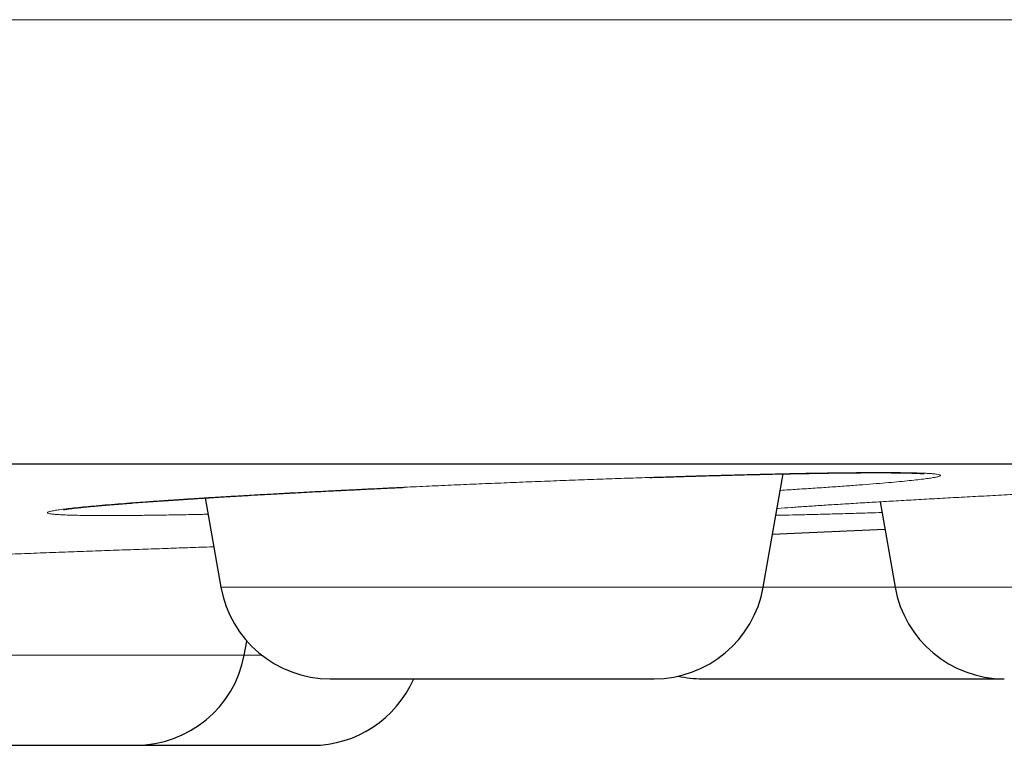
# Model space of a CAD drawing. Header units: millimetres. Extents: x 8 to 482, y 12 to 243.
# Tile 254 of 256: x 465.71 to 470.15, y 185.32 to 188.59. Entities that reach past the tile are written whole.
import ezdxf

# ---------------------------------------------------------------- set-up
doc = ezdxf.new("R2010")
doc.units = ezdxf.units.MM

msp = doc.modelspace()

# ---------------------------------------------------------------- linework, layer by layer
at = {"color": 7, "linetype": 'Continuous', "lineweight": 30}
for p, q in [((469.0648, 186.0288), (469.155, 186.5401)), ((466.5481, 186.4314), (466.6191, 186.0288)), ((469.5918, 186.4138), (469.6597, 186.0288)), ((466.7242, 185.7216), (466.7364, 185.7851))]:
    msp.add_line(p, q, dxfattribs=at)
at = {"color": 8, "linetype": 'Continuous', "lineweight": 0}
for p, q in [((466.6191, 186.0288), (469.0648, 186.0288)), ((469.0648, 186.0288), (469.6597, 186.0288)), ((469.6597, 186.0288), (472.1054, 186.0288)), ((464.6346, 185.7216), (466.7242, 185.7216)), ((466.7242, 185.7216), (466.8038, 185.7216))]:
    msp.add_line(p, q, dxfattribs=at)
at = {"color": 7, "linetype": 'Continuous', "lineweight": 30, "flags": 128}
msp.add_lwpolyline([(469.107, 186.2678), (469.2721, 186.275), (469.6136, 186.2899)], dxfattribs=at)
at = {"color": 7, "linetype": 'Continuous', "lineweight": 30}
for centre, start, end in [((467.1115, 186.1156), 190, 270), ((468.5724, 186.1156), 270, 350), ((470.1521, 186.1156), 190, 270), ((466.2332, 185.8156), 270, 349.1557), ((467.0305, 185.8156), 270, 336.4105), ((468.7904, 186.1156), 257.4111, 270)]:
    msp.add_arc(centre, 0.5, start, end, dxfattribs=at)
at = {"color": 8, "linetype": 'Continuous', "lineweight": 0}
for points, knots in [([(481.9986, 188.5884), (481.9967, 188.5884), (481.9931, 188.5884), (481.9635, 188.5884), (481.9164, 188.5884), (481.85, 188.5884), (481.7648, 188.5884), (481.661, 188.5884), (481.5344, 188.5884), (481.3832, 188.5884), (481.2051, 188.5884), (481.0052, 188.5884), (480.7837, 188.5884), (480.5482, 188.5884), (480.3014, 188.5884), (480.0455, 188.5884), (479.773, 188.5884), (479.484, 188.5884), (479.1789, 188.5884), (478.858, 188.5884), (478.5106, 188.5884), (478.1352, 188.5884), (477.7302, 188.5884), (477.3081, 188.5884), (476.8692, 188.5884), (476.4052, 188.5884), (475.9152, 188.5884), (475.3989, 188.5884), (474.8663, 188.5884), (474.3183, 188.5884), (473.7555, 188.5884), (473.1895, 188.5884), (472.622, 188.5884), (472.0546, 188.5884), (471.4764, 188.5884), (470.8881, 188.5884), (470.2783, 188.5884), (469.6469, 188.5884), (468.9936, 188.5884), (468.3317, 188.5884), (467.6617, 188.5884), (466.9843, 188.5884), (466.3131, 188.5884), (465.6491, 188.5884), (464.9936, 188.5884), (464.3337, 188.5884), (463.6698, 188.5884), (462.9614, 188.5884), (462.2076, 188.5884), (461.4078, 188.5884), (460.6053, 188.5884), (459.8009, 188.5884), (458.9953, 188.5884), (458.2042, 188.5884), (457.4285, 188.5884), (456.6689, 188.5884), (455.9104, 188.5884), (455.1533, 188.5884), (454.3982, 188.5884), (453.6455, 188.5884), (452.8955, 188.5884), (452.1486, 188.5884), (451.4052, 188.5884), (450.67, 188.5884), (449.9432, 188.5884), (449.2251, 188.5884), (448.5116, 188.5884), (447.7843, 188.5884), (447.0437, 188.5884), (446.29, 188.5884), (445.5428, 188.5884), (444.8021, 188.5884), (444.0682, 188.5884), (443.2989, 188.5884), (442.4952, 188.5884), (441.6578, 188.5884), (440.831, 188.5884), (440.0092, 188.5884), (439.193, 188.5884), (438.3825, 188.5884), (437.5835, 188.5884), (436.7961, 188.5884), (436.0204, 188.5884), (435.2563, 188.5884), (434.5006, 188.5884), (433.7454, 188.5884), (432.983, 188.5884), (432.209, 188.5884), (431.4234, 188.5884), (430.6311, 188.5884), (429.8324, 188.5884), (429.0274, 188.5884), (428.2117, 188.5884), (427.4155, 188.5884), (426.6397, 188.5884), (425.8849, 188.5884), (425.1222, 188.5884), (424.3516, 188.5884), (423.5735, 188.5884), (422.788, 188.5884), (421.9955, 188.5884), (421.2097, 188.5884), (420.431, 188.5884), (419.6599, 188.5884), (418.8835, 188.5884), (418.1022, 188.5884), (417.3164, 188.5884), (416.5417, 188.5884), (415.7786, 188.5884), (415.0273, 188.5884), (414.2735, 188.5884), (413.5175, 188.5884), (412.7598, 188.5884), (412.0007, 188.5884), (411.2409, 188.5884), (410.4807, 188.5884), (409.7207, 188.5884), (408.966, 188.5884), (408.2171, 188.5884), (407.4744, 188.5884), (406.7341, 188.5884), (406.0056, 188.5884), (405.2894, 188.5884), (404.5857, 188.5884), (403.8864, 188.5884), (403.1922, 188.5884), (402.5037, 188.5884), (401.8346, 188.5884), (401.1849, 188.5884), (400.5547, 188.5884), (399.9317, 188.5884), (399.3165, 188.5884), (398.6973, 188.5884), (398.0755, 188.5884), (397.4525, 188.5884), (396.841, 188.5884), (396.2416, 188.5884), (395.6551, 188.5884), (395.0932, 188.5884), (394.5556, 188.5884), (394.0417, 188.5884), (393.5418, 188.5884), (393.0562, 188.5884), (392.6001, 188.5884), (392.1721, 188.5884), (391.7712, 188.5884), (391.3839, 188.5884), (391.0107, 188.5884), (390.652, 188.5884), (390.3082, 188.5884), (389.9686, 188.5884), (389.6355, 188.5884), (389.3114, 188.5884), (389.007, 188.5884), (388.7228, 188.5884), (388.4671, 188.5884), (388.2382, 188.5884), (388.0342, 188.5884), (387.8479, 188.5884), (387.6797, 188.5884), (387.5296, 188.5884), (387.3979, 188.5884), (387.281, 188.5884), (387.1812, 188.5884), (387.1009, 188.5884), (387.0438, 188.5884), (387.0081, 188.5884), (387.0036, 188.5884), (387.0014, 188.5884)], [0, 0, 0, 0, 0.006366, 0.012731, 0.019093, 0.025451, 0.031804, 0.038151, 0.044491, 0.051454, 0.058404, 0.065341, 0.072263, 0.079167, 0.085427, 0.091671, 0.097897, 0.104104, 0.110291, 0.116458, 0.122602, 0.129334, 0.136037, 0.14271, 0.14935, 0.155958, 0.162929, 0.16986, 0.17675, 0.183598, 0.190403, 0.197163, 0.203494, 0.209785, 0.216033, 0.222238, 0.2284, 0.234886, 0.241322, 0.247706, 0.254039, 0.260318, 0.266545, 0.272366, 0.278139, 0.283864, 0.28954, 0.295167, 0.301787, 0.308337, 0.314817, 0.321226, 0.327565, 0.333834, 0.339679, 0.345462, 0.351183, 0.35684, 0.362435, 0.367969, 0.37344, 0.378849, 0.384196, 0.389483, 0.394616, 0.39969, 0.404706, 0.409665, 0.414956, 0.42018, 0.425339, 0.430432, 0.435461, 0.440426, 0.446196, 0.451879, 0.457477, 0.46299, 0.468529, 0.473982, 0.47935, 0.484635, 0.489837, 0.494958, 0.5, 0.50503, 0.51014, 0.515331, 0.520604, 0.525959, 0.531302, 0.536726, 0.542235, 0.547828, 0.552894, 0.558029, 0.563235, 0.568511, 0.573858, 0.579277, 0.584769, 0.590335, 0.595692, 0.601117, 0.606609, 0.61217, 0.617799, 0.623497, 0.628933, 0.634431, 0.639991, 0.645613, 0.651298, 0.657046, 0.662856, 0.668729, 0.674665, 0.680663, 0.686615, 0.692628, 0.698701, 0.704833, 0.710803, 0.716827, 0.722907, 0.729041, 0.735229, 0.74147, 0.747404, 0.753384, 0.759411, 0.765483, 0.7716, 0.778136, 0.784722, 0.791356, 0.798037, 0.804764, 0.811537, 0.817963, 0.824428, 0.83093, 0.837468, 0.844042, 0.850048, 0.856081, 0.86214, 0.868225, 0.874334, 0.880467, 0.886623, 0.893419, 0.900239, 0.907083, 0.913948, 0.920833, 0.927109, 0.933399, 0.939702, 0.946017, 0.952343, 0.958678, 0.965021, 0.972007, 0.978999, 0.985997, 0.992997, 1, 1, 1, 1]), ([(466.1063, 186.3519), (466.0878, 186.3519), (466.051, 186.3519), (466.003, 186.3524), (465.9607, 186.3532), (465.9246, 186.3542), (465.8945, 186.3556), (465.8706, 186.3572), (465.8527, 186.3592), (465.841, 186.3614), (465.8356, 186.3639), (465.8366, 186.3667), (465.844, 186.3697), (465.8577, 186.373), (465.8779, 186.3765), (465.9043, 186.3803), (465.9367, 186.3842), (465.975, 186.3884), (466.019, 186.3927), (466.0687, 186.3972), (466.1242, 186.4019), (466.1853, 186.4067), (466.2519, 186.4117), (466.3233, 186.4168), (466.3993, 186.422), (466.4795, 186.4273), (466.5639, 186.4326), (466.6527, 186.438), (466.7457, 186.4434), (466.8424, 186.4489), (466.942, 186.4543), (467.044, 186.4597), (467.1481, 186.4651), (467.2545, 186.4704), (467.3631, 186.4757), (467.4738, 186.4809), (467.586, 186.486), (467.6989, 186.491), (467.8116, 186.4958), (467.924, 186.5005), (468.0361, 186.505), (468.1479, 186.5093), (468.2594, 186.5135), (468.37, 186.5175), (468.479, 186.5213), (468.5855, 186.5248), (468.6892, 186.5281), (468.79, 186.5311), (468.888, 186.5338), (468.9831, 186.5363), (469.0752, 186.5386), (469.1636, 186.5405), (469.2476, 186.5422), (469.3268, 186.5436), (469.4011, 186.5446), (469.4706, 186.5454), (469.5352, 186.5458), (469.5947, 186.546), (469.6489, 186.5458), (469.6971, 186.5454), (469.7393, 186.5446), (469.7755, 186.5436), (469.8056, 186.5422), (469.8297, 186.5405), (469.8476, 186.5386), (469.8594, 186.5363), (469.8648, 186.5338), (469.8637, 186.5311), (469.8563, 186.5281), (469.8424, 186.5248), (469.8222, 186.5213), (469.7957, 186.5175), (469.7632, 186.5135), (469.7249, 186.5094), (469.6809, 186.505), (469.6311, 186.5005), (469.5757, 186.4958), (469.5145, 186.491), (469.4477, 186.486), (469.376, 186.4809), (469.2998, 186.4757), (469.2221, 186.4706), (469.1677, 186.4672), (469.1418, 186.4656)], [0, 0, 0, 0, 0.012464, 0.024825, 0.037123, 0.049396, 0.061684, 0.074028, 0.086466, 0.098944, 0.111317, 0.123622, 0.1359, 0.14819, 0.160532, 0.172964, 0.185424, 0.197786, 0.210087, 0.222368, 0.234667, 0.247023, 0.259476, 0.271906, 0.284246, 0.296537, 0.308818, 0.321127, 0.333505, 0.345988, 0.358396, 0.370721, 0.383003, 0.395281, 0.407595, 0.419983, 0.432485, 0.444902, 0.457231, 0.469513, 0.481786, 0.494091, 0.506467, 0.518952, 0.531406, 0.543761, 0.556054, 0.568326, 0.580616, 0.592964, 0.605409, 0.617901, 0.630289, 0.642614, 0.654914, 0.66723, 0.6796, 0.692066, 0.704507, 0.716862, 0.72917, 0.741471, 0.753804, 0.766209, 0.778725, 0.791146, 0.803478, 0.81576, 0.828033, 0.840335, 0.852706, 0.865186, 0.877647, 0.890007, 0.902304, 0.914577, 0.926868, 0.939214, 0.951655, 0.964134, 0.976506, 0.988812, 1, 1, 1, 1]), ([(469.1274, 186.3839), (469.1293, 186.384), (469.1484, 186.3854), (469.19, 186.3884), (469.2523, 186.3927), (469.3204, 186.3972), (469.3933, 186.4019), (469.4714, 186.4067), (469.5541, 186.4117), (469.641, 186.4168), (469.7313, 186.422), (469.825, 186.4273), (469.922, 186.4326), (470.0222, 186.438), (470.1258, 186.4434), (470.232, 186.4489), (470.34, 186.4543), (470.4493, 186.4597), (470.5595, 186.4651), (470.6708, 186.4704), (470.7831, 186.4757), (470.8965, 186.4809), (471.0101, 186.486), (471.1231, 186.491), (471.2349, 186.4958), (471.3451, 186.5005), (471.4537, 186.505), (471.5609, 186.5093), (471.6666, 186.5135), (471.7703, 186.5175), (471.8712, 186.5213), (471.9685, 186.5248), (472.062, 186.5281), (472.1516, 186.5311), (472.2374, 186.5338), (472.3192, 186.5363), (472.397, 186.5386), (472.4702, 186.5405), (472.5383, 186.5422), (472.6008, 186.5436), (472.6578, 186.5446), (472.7092, 186.5454), (472.755, 186.5458), (472.7951, 186.546), (472.8294, 186.5458), (472.8574, 186.5454), (472.879, 186.5446), (472.8943, 186.5436), (472.9033, 186.5422), (472.906, 186.5405), (472.9023, 186.5386), (472.8925, 186.5363), (472.8764, 186.5338), (472.8541, 186.5311), (472.8256, 186.5281), (472.7908, 186.5248), (472.7499, 186.5213), (472.7029, 186.5175), (472.6504, 186.5135), (472.5926, 186.5094), (472.5298, 186.505), (472.4619, 186.5005), (472.3889, 186.4958), (472.3107, 186.491), (472.2428, 186.4869), (472.1996, 186.4844), (472.1856, 186.4835)], [0, 0, 0, 0, 0.001688, 0.017669, 0.033573, 0.04945, 0.06535, 0.081325, 0.097425, 0.113494, 0.129448, 0.145339, 0.161215, 0.177129, 0.193131, 0.209271, 0.225311, 0.241246, 0.257124, 0.272998, 0.288917, 0.304934, 0.321097, 0.337149, 0.353089, 0.368967, 0.384834, 0.400743, 0.416742, 0.432883, 0.448985, 0.464958, 0.480851, 0.496716, 0.512605, 0.528569, 0.544659, 0.560808, 0.576824, 0.592758, 0.60866, 0.624582, 0.640576, 0.656691, 0.672776, 0.688749, 0.704661, 0.720564, 0.736509, 0.752546, 0.768727, 0.784786, 0.800729, 0.816608, 0.832474, 0.848378, 0.864373, 0.880507, 0.896617, 0.912596, 0.928494, 0.944362, 0.960251, 0.976213, 0.992297, 1, 1, 1, 1]), ([(466.5611, 186.3578), (466.5527, 186.3577), (466.515, 186.3568), (466.4521, 186.3556), (466.3729, 186.3542), (466.2989, 186.3532), (466.2296, 186.3524), (466.1647, 186.3519), (466.1258, 186.3519), (466.1063, 186.3519)], [0, 0, 0, 0, 0.045495, 0.204527, 0.362897, 0.521116, 0.6797, 0.839161, 1, 1, 1, 1]), ([(469.6003, 186.3658), (469.5819, 186.3652), (469.5346, 186.3636), (469.4628, 186.3615), (469.3848, 186.3592), (469.3117, 186.3572), (469.2438, 186.3556), (469.182, 186.3542), (469.1415, 186.3534), (469.1233, 186.3532), (469.122, 186.3532)], [0, 0, 0, 0, 0.094474, 0.243832, 0.394559, 0.544386, 0.69312, 0.841233, 0.989207, 1, 1, 1, 1]), ([(464.8397, 186.1448), (464.8413, 186.1449), (464.8781, 186.1465), (464.9524, 186.1495), (465.062, 186.154), (465.1731, 186.1586), (465.2846, 186.163), (465.3964, 186.1674), (465.5085, 186.1718), (465.621, 186.1762), (465.7338, 186.1804), (465.8462, 186.1847), (465.9575, 186.1888), (466.0666, 186.1928), (466.1736, 186.1966), (466.2784, 186.2003), (466.3812, 186.2039), (466.4813, 186.2073), (466.5501, 186.2097), (466.5843, 186.2108), (466.587, 186.2109)], [0, 0, 0, 0, 0.002928, 0.064978, 0.127561, 0.189761, 0.251548, 0.31312, 0.374673, 0.436405, 0.498514, 0.56119, 0.623434, 0.685243, 0.746812, 0.808342, 0.87003, 0.932074, 0.994668, 1, 1, 1, 1])]:
    msp.add_open_spline(points, degree=3, knots=knots, dxfattribs=at)
at = {"color": 7, "linetype": 'Continuous', "lineweight": 30}
for points, knots in [([(389.0014, 186.5856), (389.0019, 186.5856), (389.0027, 186.5856), (389.0096, 186.5856), (389.0206, 186.5856), (389.036, 186.5856), (389.0559, 186.5856), (389.0802, 186.5856), (389.1099, 186.5856), (389.1454, 186.5856), (389.1875, 186.5856), (389.2348, 186.5856), (389.2875, 186.5856), (389.3456, 186.5856), (389.409, 186.5856), (389.4778, 186.5856), (389.5518, 186.5856), (389.6313, 186.5856), (389.7156, 186.5856), (389.8046, 186.5856), (389.8981, 186.5856), (389.9967, 186.5856), (390.1008, 186.5856), (390.2105, 186.5856), (390.3259, 186.5856), (390.4464, 186.5856), (390.572, 186.5856), (390.7019, 186.5856), (390.8359, 186.5856), (390.9741, 186.5856), (391.1171, 186.5856), (391.2661, 186.5856), (391.421, 186.5856), (391.5821, 186.5856), (391.7483, 186.5856), (391.9196, 186.5856), (392.096, 186.5856), (392.2775, 186.5856), (392.4582, 186.5856), (392.6376, 186.5856), (392.815, 186.5856), (392.9965, 186.5856), (393.1819, 186.5856), (393.3713, 186.5856), (393.5646, 186.5856), (393.7685, 186.5856), (393.9835, 186.5856), (394.2099, 186.5856), (394.4412, 186.5856), (394.6773, 186.5856), (394.9182, 186.5856), (395.1639, 186.5856), (395.4144, 186.5856), (395.6697, 186.5856), (395.9298, 186.5856), (396.1932, 186.5856), (396.4596, 186.5856), (396.7289, 186.5856), (397.0024, 186.5856), (397.2815, 186.5856), (397.5663, 186.5856), (397.8568, 186.5856), (398.1513, 186.5856), (398.4499, 186.5856), (398.7507, 186.5856), (399.0536, 186.5856), (399.3586, 186.5856), (399.6674, 186.5856), (399.9823, 186.5856), (400.3033, 186.5856), (400.6305, 186.5856), (400.9617, 186.5856), (401.297, 186.5856), (401.6363, 186.5856), (401.9797, 186.5856), (402.3162, 186.5856), (402.6454, 186.5856), (402.9667, 186.5856), (403.2909, 186.5856), (403.618, 186.5856), (403.9481, 186.5856), (404.2811, 186.5856), (404.6282, 186.5856), (404.9898, 186.5856), (405.3662, 186.5856), (405.7462, 186.5856), (406.1297, 186.5856), (406.5167, 186.5856), (406.9073, 186.5856), (407.3014, 186.5856), (407.6991, 186.5856), (408.1003, 186.5856), (408.5026, 186.5856), (408.906, 186.5856), (409.3101, 186.5856), (409.7169, 186.5856), (410.1285, 186.5856), (410.545, 186.5856), (410.9663, 186.5856), (411.39, 186.5856), (411.8161, 186.5856), (412.242, 186.5856), (412.6676, 186.5856), (413.093, 186.5856), (413.5207, 186.5856), (413.9536, 186.5856), (414.3917, 186.5856), (414.8352, 186.5856), (415.281, 186.5856), (415.7292, 186.5856), (416.1799, 186.5856), (416.6328, 186.5856), (417.074, 186.5856), (417.5028, 186.5856), (417.919, 186.5856), (418.3367, 186.5856), (418.7557, 186.5856), (419.1762, 186.5856), (419.5981, 186.5856), (420.0356, 186.5856), (420.4888, 186.5856), (420.9578, 186.5856), (421.4287, 186.5856), (421.9012, 186.5856), (422.3755, 186.5856), (422.8515, 186.5856), (423.3292, 186.5856), (423.8087, 186.5856), (424.2899, 186.5856), (424.77, 186.5856), (425.2488, 186.5856), (425.7261, 186.5856), (426.2043, 186.5856), (426.6858, 186.5856), (427.1706, 186.5856), (427.6586, 186.5856), (428.1469, 186.5856), (428.6357, 186.5856), (429.1218, 186.5856), (429.6054, 186.5856), (430.0865, 186.5856), (430.5678, 186.5856), (431.0528, 186.5856), (431.5414, 186.5856), (432.0336, 186.5856), (432.5262, 186.5856), (433.0192, 186.5856), (433.5125, 186.5856), (434.0061, 186.5856), (434.4847, 186.5856), (434.9479, 186.5856), (435.3957, 186.5856), (435.8431, 186.5856), (436.2903, 186.5856), (436.7372, 186.5856), (437.1838, 186.5856), (437.6451, 186.5856), (438.1208, 186.5856), (438.6112, 186.5856), (439.1011, 186.5856), (439.5908, 186.5856), (440.0801, 186.5856), (440.5691, 186.5856), (441.0577, 186.5856), (441.546, 186.5856), (442.0339, 186.5856), (442.5186, 186.5856), (443.0001, 186.5856), (443.4779, 186.5856), (443.9547, 186.5856), (444.4327, 186.5856), (444.912, 186.5856), (445.3924, 186.5856), (445.8711, 186.5856), (446.3481, 186.5856), (446.8205, 186.5856), (447.2884, 186.5856), (447.7518, 186.5856), (448.2136, 186.5856), (448.6768, 186.5856), (449.1415, 186.5856), (449.6076, 186.5856), (450.0719, 186.5856), (450.5345, 186.5856), (450.9954, 186.5856), (451.4546, 186.5856), (451.8977, 186.5856), (452.3248, 186.5856), (452.7359, 186.5856), (453.1451, 186.5856), (453.5523, 186.5856), (453.9576, 186.5856), (454.361, 186.5856), (454.7757, 186.5856), (455.2017, 186.5856), (455.6386, 186.5856), (456.0731, 186.5856), (456.5053, 186.5856), (456.9352, 186.5856), (457.3627, 186.5856), (457.7878, 186.5856), (458.2105, 186.5856), (458.6309, 186.5856), (459.0465, 186.5856), (459.4572, 186.5856), (459.8629, 186.5856), (460.2657, 186.5856), (460.6675, 186.5856), (461.0683, 186.5856), (461.468, 186.5856), (461.8641, 186.5856), (462.2567, 186.5856), (462.6435, 186.5856), (463.0245, 186.5856), (463.3997, 186.5856), (463.7716, 186.5856), (464.1426, 186.5856), (464.5126, 186.5856), (464.8815, 186.5856), (465.2469, 186.5856), (465.6088, 186.5856), (465.9671, 186.5856), (466.3218, 186.5856), (466.6621, 186.5856), (466.988, 186.5856), (467.3, 186.5856), (467.6086, 186.5856), (467.9138, 186.5856), (468.2158, 186.5856), (468.5144, 186.5856), (468.8196, 186.5856), (469.1309, 186.5856), (469.4479, 186.5856), (469.7608, 186.5856), (470.0698, 186.5856), (470.3747, 186.5856), (470.6756, 186.5856), (470.9725, 186.5856), (471.2654, 186.5856), (471.5543, 186.5856), (471.8374, 186.5856), (472.1149, 186.5856), (472.3866, 186.5856), (472.6541, 186.5856), (472.9185, 186.5856), (473.1798, 186.5856), (473.4379, 186.5856), (473.6912, 186.5856), (473.9396, 186.5856), (474.1819, 186.5856), (474.4179, 186.5856), (474.6479, 186.5856), (474.8733, 186.5856), (475.0955, 186.5856), (475.3145, 186.5856), (475.5302, 186.5856), (475.741, 186.5856), (475.947, 186.5856), (476.1482, 186.5856), (476.3445, 186.5856), (476.5301, 186.5856), (476.7053, 186.5856), (476.8705, 186.5856), (477.0315, 186.5856), (477.1884, 186.5856), (477.341, 186.5856), (477.4895, 186.5856), (477.6386, 186.5856), (477.7878, 186.5856), (477.9366, 186.5856), (478.0804, 186.5856), (478.2191, 186.5856), (478.3527, 186.5856), (478.4812, 186.5856), (478.6047, 186.5856), (478.7231, 186.5856), (478.8364, 186.5856), (478.944, 186.5856), (479.046, 186.5856), (479.1425, 186.5856), (479.2339, 186.5856), (479.3207, 186.5856), (479.4027, 186.5856), (479.4799, 186.5856), (479.5518, 186.5856), (479.6183, 186.5856), (479.6791, 186.5856), (479.7343, 186.5856), (479.784, 186.5856), (479.8285, 186.5856), (479.8682, 186.5856), (479.9029, 186.5856), (479.9324, 186.5856), (479.9565, 186.5856), (479.9753, 186.5856), (479.9887, 186.5856), (479.997, 186.5856), (479.9981, 186.5856), (479.9986, 186.5856)], [0, 0, 0, 0, 0.003135, 0.006267, 0.009399, 0.012529, 0.015659, 0.018788, 0.021917, 0.02536, 0.028802, 0.032246, 0.035691, 0.039138, 0.042588, 0.04604, 0.049495, 0.052953, 0.056415, 0.05982, 0.063229, 0.066635, 0.070037, 0.073497, 0.076954, 0.080407, 0.083858, 0.087306, 0.090691, 0.094074, 0.097456, 0.100837, 0.104287, 0.107736, 0.111187, 0.114638, 0.11809, 0.121544, 0.125, 0.128134, 0.131267, 0.134398, 0.137529, 0.140658, 0.143787, 0.146916, 0.150359, 0.153801, 0.157245, 0.16069, 0.164138, 0.167587, 0.171039, 0.174494, 0.177953, 0.181415, 0.18482, 0.188229, 0.191635, 0.195037, 0.198497, 0.201954, 0.205407, 0.208858, 0.212306, 0.215691, 0.219074, 0.222456, 0.225837, 0.229287, 0.232736, 0.236187, 0.239638, 0.24309, 0.246544, 0.25, 0.253134, 0.256267, 0.259398, 0.262529, 0.265658, 0.268787, 0.271916, 0.275359, 0.278801, 0.282245, 0.28569, 0.289138, 0.292587, 0.296039, 0.299494, 0.302953, 0.306415, 0.30982, 0.313229, 0.316635, 0.320037, 0.323497, 0.326954, 0.330407, 0.333858, 0.337306, 0.340691, 0.344074, 0.347456, 0.350837, 0.354287, 0.357736, 0.361187, 0.364638, 0.36809, 0.371544, 0.375, 0.378134, 0.381267, 0.384398, 0.387529, 0.390658, 0.393787, 0.396916, 0.400359, 0.403801, 0.407245, 0.41069, 0.414138, 0.417587, 0.421039, 0.424494, 0.427953, 0.431415, 0.43482, 0.438229, 0.441635, 0.445037, 0.448497, 0.451954, 0.455407, 0.458858, 0.462306, 0.465691, 0.469074, 0.472456, 0.475837, 0.479287, 0.482736, 0.486187, 0.489638, 0.49309, 0.496544, 0.5, 0.503134, 0.506267, 0.509398, 0.512529, 0.515658, 0.518787, 0.521916, 0.525359, 0.528801, 0.532245, 0.53569, 0.539138, 0.542587, 0.546039, 0.549494, 0.552953, 0.556415, 0.55982, 0.563229, 0.566635, 0.570037, 0.573497, 0.576954, 0.580407, 0.583858, 0.587306, 0.590691, 0.594074, 0.597456, 0.600837, 0.604287, 0.607736, 0.611187, 0.614638, 0.61809, 0.621544, 0.625, 0.628134, 0.631267, 0.634398, 0.637529, 0.640658, 0.643787, 0.646916, 0.650359, 0.653801, 0.657245, 0.66069, 0.664138, 0.667587, 0.671039, 0.674494, 0.677953, 0.681415, 0.68482, 0.688229, 0.691635, 0.695037, 0.698497, 0.701954, 0.705407, 0.708858, 0.712306, 0.715691, 0.719074, 0.722456, 0.725837, 0.729287, 0.732736, 0.736187, 0.739638, 0.74309, 0.746544, 0.75, 0.753134, 0.756267, 0.759398, 0.762529, 0.765658, 0.768787, 0.771916, 0.775359, 0.778801, 0.782245, 0.78569, 0.789138, 0.792587, 0.796039, 0.799494, 0.802953, 0.806415, 0.80982, 0.813229, 0.816635, 0.820037, 0.823497, 0.826954, 0.830407, 0.833858, 0.837306, 0.840691, 0.844074, 0.847456, 0.850837, 0.854287, 0.857736, 0.861187, 0.864638, 0.86809, 0.871544, 0.875, 0.878134, 0.881267, 0.884398, 0.887529, 0.890658, 0.893787, 0.896916, 0.900359, 0.903801, 0.907245, 0.91069, 0.914138, 0.917587, 0.921039, 0.924494, 0.927953, 0.931415, 0.93482, 0.938229, 0.941635, 0.945038, 0.948498, 0.951955, 0.955408, 0.958859, 0.962307, 0.965692, 0.969075, 0.972457, 0.975838, 0.979288, 0.982737, 0.986187, 0.989638, 0.99309, 0.996544, 1, 1, 1, 1]), ([(468.5552, 186.5238), (468.5781, 186.5245), (468.6265, 186.5261), (468.6982, 186.5283), (468.7635, 186.5302), (468.8209, 186.5319), (468.8724, 186.5333), (468.9254, 186.5347), (468.9801, 186.5361), (469.0361, 186.5375), (469.0934, 186.5388), (469.1415, 186.5398), (469.1797, 186.5406), (469.207, 186.5412), (469.2314, 186.5416), (469.2526, 186.542), (469.2707, 186.5423), (469.2857, 186.5426), (469.2973, 186.5428), (469.306, 186.5429), (469.3135, 186.5431), (469.3218, 186.5432), (469.3323, 186.5434), (469.3447, 186.5435), (469.3592, 186.5438), (469.3755, 186.544), (469.3937, 186.5442), (469.4132, 186.5445), (469.4339, 186.5447), (469.4556, 186.5449), (469.4779, 186.5451), (469.4998, 186.5453), (469.5206, 186.5454), (469.5435, 186.5455), (469.568, 186.5456), (469.5932, 186.5456), (469.6162, 186.5455), (469.637, 186.5454), (469.6557, 186.5452), (469.672, 186.545), (469.686, 186.5448), (469.6983, 186.5446), (469.7089, 186.5444), (469.7184, 186.5442), (469.727, 186.544), (469.735, 186.5438), (469.7425, 186.5435), (469.7494, 186.5433), (469.7558, 186.543), (469.7616, 186.5428), (469.7672, 186.5425), (469.7726, 186.5422), (469.7773, 186.542), (469.7812, 186.5417), (469.7844, 186.5415), (469.7874, 186.5413), (469.7895, 186.5411), (469.7906, 186.541), (469.7906, 186.541), (469.7906, 186.541)], [0, 0, 0, 0, 0.034965, 0.073551, 0.111641, 0.138652, 0.166741, 0.19626, 0.227216, 0.259613, 0.293461, 0.328769, 0.346973, 0.364463, 0.380116, 0.393929, 0.405902, 0.416033, 0.424351, 0.429642, 0.43414, 0.43987, 0.447224, 0.456204, 0.466606, 0.478575, 0.492114, 0.507222, 0.523033, 0.540264, 0.558856, 0.577422, 0.595379, 0.612727, 0.63876, 0.663285, 0.686262, 0.709165, 0.730303, 0.749681, 0.767306, 0.783182, 0.798112, 0.81145, 0.824545, 0.837523, 0.850383, 0.863126, 0.875033, 0.886836, 0.898865, 0.912088, 0.92657, 0.937229, 0.949716, 0.964026, 0.978797, 0.992677, 1, 1, 1, 1]), ([(465.9084, 186.3789), (465.9084, 186.3789), (465.9084, 186.3789), (465.9098, 186.3792), (465.9123, 186.3796), (465.9161, 186.3802), (465.9207, 186.3809), (465.9263, 186.3817), (465.9333, 186.3826), (465.9418, 186.3837), (465.951, 186.3848), (465.9611, 186.386), (465.9746, 186.3875), (465.9924, 186.3894), (466.0158, 186.3917), (466.0426, 186.3943), (466.0732, 186.3971), (466.1081, 186.4001), (466.1452, 186.4031), (466.1839, 186.4062), (466.2237, 186.4093), (466.267, 186.4125), (466.3061, 186.4153), (466.3391, 186.4176), (466.3638, 186.4193), (466.3868, 186.4209), (466.4076, 186.4223), (466.4261, 186.4235), (466.4417, 186.4245), (466.4543, 186.4254), (466.4645, 186.426), (466.4733, 186.4266), (466.4816, 186.4271), (466.4905, 186.4277), (466.5012, 186.4284), (466.5142, 186.4292), (466.5298, 186.4302), (466.5493, 186.4314), (466.5732, 186.4329), (466.602, 186.4347), (466.6345, 186.4367), (466.6694, 186.4388), (466.7053, 186.4409), (466.7487, 186.4434), (466.7994, 186.4464), (466.8572, 186.4496), (466.9132, 186.4527), (466.967, 186.4556), (467.0186, 186.4584), (467.0678, 186.4609), (467.1145, 186.4633), (467.168, 186.466), (467.2302, 186.4691), (467.3032, 186.4727), (467.3753, 186.4762), (467.4233, 186.4785), (467.4458, 186.4795)], [0, 0, 0, 0, 0.0073865, 0.0197797, 0.0331906, 0.0475367, 0.0613965, 0.0742697, 0.0906297, 0.106048, 0.121336, 0.1365264, 0.1518554, 0.1778144, 0.2043968, 0.232398, 0.2619803, 0.2931458, 0.3258071, 0.354262, 0.3836409, 0.4139406, 0.4451568, 0.46184, 0.4775574, 0.4917186, 0.5043234, 0.5153718, 0.5248637, 0.5317472, 0.5375183, 0.5425403, 0.5469308, 0.5516848, 0.5576626, 0.5649369, 0.5735067, 0.5833711, 0.5968007, 0.6120607, 0.6291483, 0.6476056, 0.6657427, 0.6834021, 0.7124053, 0.7400326, 0.7662868, 0.7911725, 0.8146955, 0.8368601, 0.8576693, 0.8771351, 0.9078487, 0.9393235, 0.9715571, 1, 1, 1, 1]), ([(467.1116, 185.6156), (467.1115, 185.6156), (467.1114, 185.6156), (467.1127, 185.6156), (467.1166, 185.6156), (467.1246, 185.6156), (467.1359, 185.6156), (467.1505, 185.6156), (467.1682, 185.6156), (467.1889, 185.6156), (467.2126, 185.6156), (467.2394, 185.6156), (467.2671, 185.6156), (467.2947, 185.6156), (467.3216, 185.6156), (467.3499, 185.6156), (467.3796, 185.6156), (467.4106, 185.6156), (467.4429, 185.6156), (467.4811, 185.6156), (467.5254, 185.6156), (467.5759, 185.6156), (467.6278, 185.6156), (467.6809, 185.6156), (467.727, 185.6156), (467.7651, 185.6156), (467.7951, 185.6156), (467.8249, 185.6156), (467.8546, 185.6156), (467.8909, 185.6156), (467.9336, 185.6156), (467.9826, 185.6156), (468.0313, 185.6156), (468.0791, 185.6156), (468.1257, 185.6156), (468.1707, 185.6156), (468.2142, 185.6156), (468.256, 185.6156), (468.2933, 185.6156), (468.3263, 185.6156), (468.3551, 185.6156), (468.3824, 185.6156), (468.4079, 185.6156), (468.4319, 185.6156), (468.4543, 185.6156), (468.4678, 185.6156), (468.4746, 185.6156)], [0, 0, 0, 0, 0.006636, 0.022139, 0.047962, 0.073877, 0.100005, 0.126287, 0.152295, 0.178149, 0.203972, 0.229887, 0.256015, 0.276803, 0.297419, 0.317921, 0.338371, 0.358828, 0.379353, 0.400007, 0.429055, 0.457812, 0.486441, 0.515109, 0.543981, 0.559792, 0.575487, 0.591092, 0.606633, 0.622136, 0.647959, 0.673873, 0.700002, 0.726284, 0.752292, 0.778146, 0.803969, 0.829884, 0.856012, 0.876765, 0.897357, 0.917848, 0.938297, 0.958766, 0.979313, 1, 1, 1, 1]), ([(468.4746, 185.6156), (468.4835, 185.6156), (468.5012, 185.6156), (468.5231, 185.6156), (468.5412, 185.6156), (468.5552, 185.6156), (468.5637, 185.6156), (468.5686, 185.6156), (468.5711, 185.6156), (468.5724, 185.6156), (468.5724, 185.6156), (468.5724, 185.6156)], [0, 0, 0, 0, 0.145031, 0.288709, 0.431859, 0.575318, 0.719915, 0.798971, 0.877449, 0.955476, 1, 1, 1, 1]), ([(468.7906, 185.6156), (468.7907, 185.6156), (468.7909, 185.6156), (468.7941, 185.6156), (468.7993, 185.6156), (468.8065, 185.6156), (468.8158, 185.6156), (468.8272, 185.6156), (468.8406, 185.6156), (468.8582, 185.6156), (468.8807, 185.6156), (468.909, 185.6156), (468.9408, 185.6156), (468.9759, 185.6156), (469.0085, 185.6156), (469.0368, 185.6156), (469.0597, 185.6156), (469.0832, 185.6156), (469.1073, 185.6156), (469.1376, 185.6156), (469.1747, 185.6156), (469.2192, 185.6156), (469.2655, 185.6156), (469.3129, 185.6156), (469.3611, 185.6156), (469.4098, 185.6156), (469.459, 185.6156), (469.5086, 185.6156), (469.555, 185.6156), (469.5979, 185.6156), (469.6371, 185.6156), (469.6757, 185.6156), (469.7137, 185.6156), (469.7512, 185.6156), (469.7881, 185.6156), (469.8293, 185.6156), (469.8741, 185.6156), (469.9214, 185.6156), (469.9661, 185.6156), (470.0084, 185.6156), (470.042, 185.6156), (470.0681, 185.6156), (470.0876, 185.6156), (470.106, 185.6156), (470.1233, 185.6156), (470.1387, 185.6156), (470.1474, 185.6156), (470.1512, 185.6156)], [0, 0, 0, 0, 0.019689, 0.040521, 0.06118, 0.081725, 0.102218, 0.122718, 0.143287, 0.163984, 0.193094, 0.221911, 0.250601, 0.279329, 0.308262, 0.324106, 0.339834, 0.355472, 0.371045, 0.386581, 0.412458, 0.438428, 0.464611, 0.490948, 0.517011, 0.54292, 0.568797, 0.594767, 0.62095, 0.641782, 0.662441, 0.682987, 0.703479, 0.723979, 0.744548, 0.765245, 0.794355, 0.823172, 0.851862, 0.88059, 0.909523, 0.925367, 0.941095, 0.956733, 0.972306, 0.987842, 1, 1, 1, 1]), ([(464.7722, 185.3156), (464.7722, 185.3156), (464.7715, 185.3156), (464.774, 185.3156), (464.7791, 185.3156), (464.7857, 185.3156), (464.7921, 185.3156), (464.7996, 185.3156), (464.8082, 185.3156), (464.8202, 185.3156), (464.8365, 185.3156), (464.8586, 185.3156), (464.8838, 185.3156), (464.9118, 185.3156), (464.9425, 185.3156), (464.9755, 185.3156), (465.011, 185.3156), (465.049, 185.3156), (465.0864, 185.3156), (465.1225, 185.3156), (465.1568, 185.3156), (465.1918, 185.3156), (465.2277, 185.3156), (465.2644, 185.3156), (465.3019, 185.3156), (465.3453, 185.3156), (465.3945, 185.3156), (465.4493, 185.3156), (465.5041, 185.3156), (465.5591, 185.3156), (465.6055, 185.3156), (465.6435, 185.3156), (465.6728, 185.3156), (465.7017, 185.3156), (465.7302, 185.3156), (465.7644, 185.3156), (465.8041, 185.3156), (465.8486, 185.3156), (465.8917, 185.3156), (465.9331, 185.3156), (465.9725, 185.3156), (466.0094, 185.3156), (466.0439, 185.3156), (466.0759, 185.3156), (466.1034, 185.3156), (466.1268, 185.3156), (466.1465, 185.3156), (466.1641, 185.3156), (466.1799, 185.3156), (466.1936, 185.3156), (466.2055, 185.3156), (466.2117, 185.3156), (466.2148, 185.3156)], [0, 0, 0, 0, 0.000655, 0.026383, 0.052294, 0.066483, 0.080568, 0.094573, 0.108519, 0.122432, 0.145607, 0.168864, 0.192312, 0.215898, 0.239239, 0.262442, 0.285616, 0.308873, 0.332321, 0.350977, 0.369478, 0.387878, 0.40623, 0.424589, 0.443009, 0.461544, 0.487614, 0.513421, 0.539114, 0.564841, 0.590752, 0.604942, 0.619027, 0.633031, 0.646978, 0.660891, 0.684065, 0.707322, 0.73077, 0.754357, 0.777698, 0.8009, 0.824075, 0.847331, 0.87078, 0.889404, 0.907885, 0.926274, 0.944626, 0.962995, 0.981435, 1, 1, 1, 1]), ([(466.2148, 185.3156), (466.2186, 185.3156), (466.226, 185.3156), (466.2321, 185.3156), (466.2329, 185.3156), (466.2332, 185.3156)], [0, 0, 0, 0, 0.338424, 0.673689, 1, 1, 1, 1]), ([(466.2344, 185.3156), (466.2431, 185.3156), (466.2649, 185.3156), (466.3054, 185.3156), (466.3554, 185.3156), (466.4102, 185.3156), (466.4641, 185.3156), (466.5172, 185.3156), (466.5613, 185.3156), (466.5968, 185.3156), (466.624, 185.3156), (466.6505, 185.3156), (466.6763, 185.3156), (466.707, 185.3156), (466.742, 185.3156), (466.7805, 185.3156), (466.817, 185.3156), (466.8511, 185.3156), (466.8826, 185.3156), (466.9113, 185.3156), (466.937, 185.3156), (466.9598, 185.3156), (466.9783, 185.3156), (466.9931, 185.3156), (467.0046, 185.3156), (467.014, 185.3156), (467.0214, 185.3156), (467.0266, 185.3156), (467.0299, 185.3156), (467.0303, 185.3156), (467.0305, 185.3156)], [0, 0, 0, 0, 0.021563, 0.054123, 0.099917, 0.145252, 0.190385, 0.23558, 0.281096, 0.306021, 0.330764, 0.355365, 0.379865, 0.404305, 0.445014, 0.485868, 0.527059, 0.568492, 0.609493, 0.650252, 0.690961, 0.731815, 0.773005, 0.805722, 0.838186, 0.870489, 0.902727, 0.934995, 0.967388, 1, 1, 1, 1])]:
    msp.add_open_spline(points, degree=3, knots=knots, dxfattribs=at)

doc.saveas('drawing.dxf')
